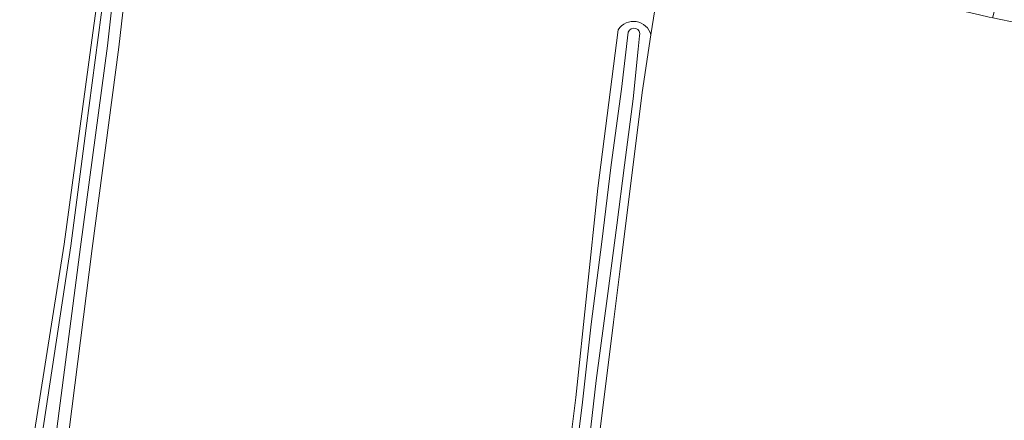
# Model space of a CAD drawing. Header units: metres. Extents: x 149984 to 156489, y 469398 to 478068.
# Tile 77 of 256: x 153267 to 153380, y 471014 to 471060. Entities that reach past the tile are written whole.
import ezdxf

# ---------------------------------------------------------------- set-up
doc = ezdxf.new("R2010")
doc.units = ezdxf.units.M
doc.header["$LTSCALE"] = 0.75
for name, color, linetype, lineweight in [('B-WE-GR-GRAS-GV', 252, 'Continuous', 13), ('B-WE-OG-TERREIN_OEVER-GV', 252, 'Continuous', 18), ('B-WE-OG-WATER_SLOOT-GV', 252, 'Continuous', 18), ('B-WE-OG-WEG-GV', 252, 'Continuous', 18)]:
    doc.layers.add(name, color=color, linetype=linetype, lineweight=lineweight)

msp = doc.modelspace()

# ---------------------------------------------------------------- linework, layer by layer
at = {"layer": 'B-WE-GR-GRAS-GV', "flags": 128}
for points in [[(153326.784, 471070.722), (153319.015, 471071.93), (153301.811, 471074.486), (153285.995, 471076.686), (153281.503, 471077.303), (153280.702, 471076.76), (153280.234, 471075.089), (153279.311, 471065.469), (153278.298, 471056.425), (153275.231, 471033.425), (153272.287, 471009.98)], [(153268.532, 471011.776), (153272.048, 471033.934), (153275.085, 471056.385), (153276.34, 471065.617), (153276.705, 471066.423), (153277.261, 471066.814), (153278.033, 471066.908), (153278.768, 471066.583), (153279.165, 471066.127), (153279.311, 471065.469), (153280.234, 471075.089)], [(153387.036, 471057.951), (153378.214, 471059.776), (153377.802, 471059.861), (153376.711, 471060.121), (153375.024, 471060.523), (153360.736, 471065.947), (153352.005, 471068.063), (153343.142, 471069.387), (153340.893, 471068.593), (153340.363, 471065.815), (153340.206, 471064.799), (153339.131, 471057.838), (153338.115, 471051.262), (153335.605, 471031.084), (153334.85, 471025.007), (153325.15, 470947.017)], [(153339.131, 471057.838), (153340.206, 471064.799)], [(153324.616, 470968.807), (153330.554, 471016.369), (153333.056, 471040.326), (153335.387, 471058.434)]]:
    msp.add_lwpolyline(points, dxfattribs=at)
at = {"layer": 'B-WE-GR-GRAS-GV'}
msp.add_lwpolyline([(153335.387, 471058.434, -0.6552567), (153339.131, 471057.838)], format="xyb", dxfattribs=at)
at = {"layer": 'B-WE-OG-TERREIN_OEVER-GV', "flags": 128}
for points in [[(153272.287, 471009.98), (153275.231, 471033.425), (153278.298, 471056.425), (153279.311, 471065.469), (153279.165, 471066.127), (153278.768, 471066.583), (153278.033, 471066.908), (153277.261, 471066.814), (153276.705, 471066.423), (153276.34, 471065.617), (153275.085, 471056.385), (153272.048, 471033.934), (153268.532, 471011.776)], [(153232.948, 470704.199), (153232.909, 470703.406), (153233.279, 470703.643), (153233.458, 470704.107), (153235.041, 470714.079), (153236.105, 470723.374), (153237.748, 470738.449), (153239.324, 470755.141), (153242.219, 470780.47), (153245.479, 470811.763), (153247.938, 470831.886), (153252.873, 470875.449), (153257.569, 470911.885), (153262.542, 470954.854), (153265.875, 470981.955), (153269.431, 471011.669), (153272.797, 471033.741), (153274.563, 471047.195), (153276.962, 471065.374)], [(153277.965, 471065.257), (153276.988, 471056.586), (153273.923, 471033.597), (153271.094, 471011.946)], [(153335.387, 471058.434), (153333.056, 471040.326), (153330.554, 471016.369), (153324.616, 470968.807), (153318.076, 470916.421), (153290.903, 470698.775), (153290.921, 470698.173)], [(153294.57, 470696.656), (153294.194, 470697.911), (153293.797, 470699.764), (153301.734, 470763.66), (153302.676, 470767.075), (153302.793, 470767.497), (153303.944, 470776.999), (153310.995, 470835.23), (153312.574, 470847.512), (153314.567, 470863.012), (153315.4, 470869.621), (153323.355, 470932.77), (153325.15, 470947.017), (153334.85, 471025.007), (153335.605, 471031.084), (153338.115, 471051.262), (153339.131, 471057.838)], [(153337.828, 471057.743), (153337.68, 471056.195), (153337.087, 471050.517), (153336.094, 471042.957), (153335.217, 471036.082), (153334.193, 471028.285), (153332.863, 471018.341), (153332.104, 471011.645), (153331.174, 471003.655), (153330.171, 470994.801), (153329.073, 470985.556)], [(153330.245, 471007.229), (153331.321, 471015.865), (153332.311, 471024.776), (153333.523, 471034.18), (153334.585, 471042.972), (153335.768, 471051.638), (153336.542, 471058.172)]]:
    msp.add_lwpolyline(points, dxfattribs=at)
at = {"layer": 'B-WE-OG-TERREIN_OEVER-GV'}
for points in [[(153339.131, 471057.838, 0.6552567), (153335.387, 471058.434)], [(153336.542, 471058.172, -0.9794774), (153337.828, 471057.743)]]:
    msp.add_lwpolyline(points, format="xyb", dxfattribs=at)
at = {"layer": 'B-WE-OG-WATER_SLOOT-GV', "flags": 128}
for points in [[(153276.962, 471065.374), (153274.563, 471047.195), (153272.797, 471033.741), (153269.431, 471011.669), (153265.875, 470981.955), (153262.542, 470954.854), (153257.569, 470911.885), (153252.873, 470875.449), (153247.938, 470831.886), (153245.479, 470811.763), (153242.219, 470780.47), (153239.324, 470755.141), (153237.748, 470738.449), (153236.105, 470723.374), (153235.041, 470714.079), (153233.458, 470704.107), (153233.279, 470703.643), (153232.909, 470703.406), (153232.788, 470700.94)], [(153236.515, 470702.161), (153236.863, 470704.298), (153236.275, 470704.861), (153235.804, 470705.759), (153235.694, 470706.813), (153237.497, 470721.185), (153240.907, 470755.258), (153246.79, 470811.661), (153250.858, 470847.001), (153254.035, 470874.659), (153258.359, 470907.577), (153263.333, 470948.56), (153267.13, 470980.18), (153271.094, 471011.946), (153273.923, 471033.597), (153276.988, 471056.586), (153277.965, 471065.257)], [(153336.542, 471058.172), (153335.768, 471051.638), (153334.585, 471042.972), (153333.523, 471034.18), (153332.311, 471024.776), (153331.321, 471015.865), (153330.245, 471007.229)], [(153332.104, 471011.645), (153332.863, 471018.341), (153334.193, 471028.285), (153335.217, 471036.082), (153336.094, 471042.957), (153337.087, 471050.517), (153337.68, 471056.195), (153337.828, 471057.743)]]:
    msp.add_lwpolyline(points, dxfattribs=at)
at = {"layer": 'B-WE-OG-WATER_SLOOT-GV'}
msp.add_lwpolyline([(153337.828, 471057.743, 0.9794774), (153336.542, 471058.172)], format="xyb", dxfattribs=at)
at = {"layer": 'B-WE-OG-WEG-GV', "flags": 128}
msp.add_lwpolyline([(153266.346, 471079.163), (153272.299, 471078.37), (153275.196, 471078.101), (153275.475, 471079.985), (153276.184, 471083.674), (153294.358, 471080.87), (153327.487, 471075.798), (153326.753, 471072.012), (153326.775, 471071.111), (153326.784, 471070.722), (153329.598, 471070.321), (153332.843, 471069.859), (153335.682, 471069.454), (153335.962, 471070.682), (153336.404, 471074.338), (153361.245, 471070.561), (153379.066, 471063.458), (153378.225, 471059.856), (153378.214, 471059.776), (153387.036, 471057.951)], dxfattribs=at)

doc.saveas('drawing.dxf')
